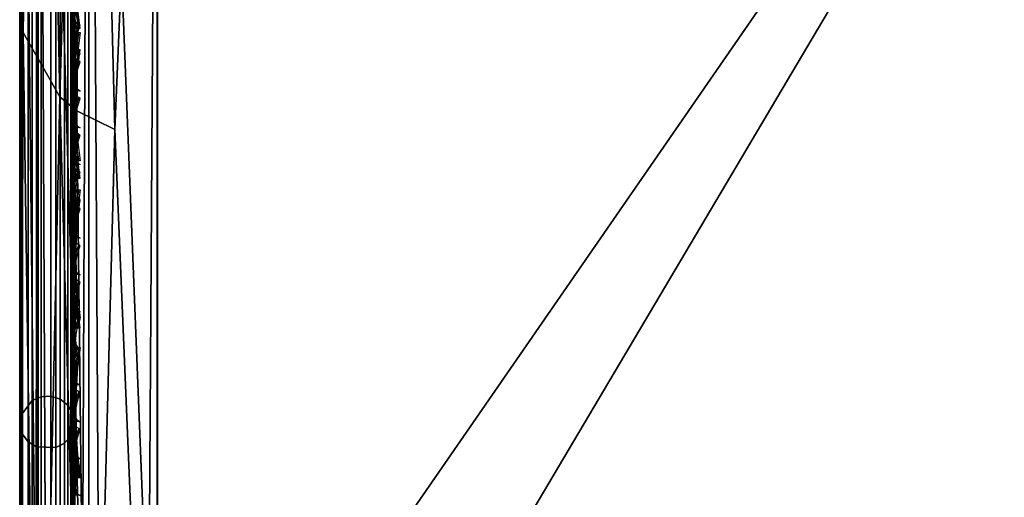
# Model space of a CAD drawing. Header units: inches. Extents: x 0 to 54.6, y -45.5 to 0.
# Tile 55 of 256: x 0 to 1.8, y -7.9 to -7. Entities that reach past the tile are written whole.
import ezdxf

# ---------------------------------------------------------------- set-up
doc = ezdxf.new("R2010")
doc.units = ezdxf.units.IN
doc.header["$LTSCALE"] = 0.03937
doc.header["$MEASUREMENT"] = 0
for name, color, linetype in [('A-FURN-3-ST', 151, 'Continuous'), ('A-FURN-3-ST-BK', 151, 'Continuous'), ('A-FURN-3-ST-SEAM', 250, 'Continuous'), ('A-FURN-3-STITCH', 15, 'Continuous')]:
    doc.layers.add(name, color=color, linetype=linetype)

msp = doc.modelspace()

# ---------------------------------------------------------------- meshes
at = {"layer": 'A-FURN-3-ST'}
mesh = msp.add_polyface(dxfattribs=at)
corners = [(4.5144, -5.6273, 18), (6.4482, -5.5259, 17.9625), (4.3861, -5.3319, 17.9625), (2.3838, -5.4994, 18), (2.3183, -5.2118, 17.9625), (0.2502, -5.236, 17.9789), (0.25, -5.4505, 18), (6.4842, -5.2127, 5), (3.5781, -27.6808, 5), (1.9161, -27.5518, 5), (4.4109, -5.0175, 5), (2.3319, -4.8968, 5), (0.25, -27.5009, 5), (0.25, -4.8505, 5), (0, -27.5009, 5.25), (0, -4.8505, 5.25), (0.0335, -27.5009, 5.125), (0.0335, -4.8505, 5.125), (0.125, -27.5009, 5.0335), (0.125, -4.8505, 5.0335), (0.0731, -27.1011, 17.9069), (0.125, -26.9009, 17.9665), (0.0335, -26.9009, 17.875), (0.0063, -27.0775, 17.7881), (0, -26.9009, 17.75), (0.25, -26.9009, 18), (0.125, -5.4505, 17.9665), (0.0335, -5.4505, 17.875), (0, -5.4505, 17.75), (0, -5.2847, 17.7337), (0.0063, -5.2739, 17.7881), (0.0733, -5.2502, 17.9071), (0.1041, -5.2451, 17.9327), (0.1734, -5.2383, 17.9671), (3.6351, -27.0835, 18), (6.6387, -5.8342, 18), (1.9447, -26.9524, 18), (0, -27.7509, 16.9), (0, -4.6005, 16.9), (0, -27.7509, 5.5), (0, -4.6005, 5.5), (0, -5.1253, 17.6852)]
mesh.append_faces([[corners[k] for k in face] for face in [(0, 1, 2), (0, 2, 3), (3, 2, 4), (3, 4, 5), (5, 6, 3), (7, 8, 9), (7, 9, 10), (10, 9, 11), (11, 9, 12), (11, 12, 13), (14, 15, 16), (16, 15, 17), (16, 17, 18), (18, 17, 19), (18, 19, 12), (12, 19, 13), (20, 21, 22), (23, 22, 24), (25, 6, 21), (21, 6, 26), (21, 26, 22), (22, 26, 27), (22, 27, 24), (24, 27, 28), (29, 28, 30), (30, 28, 27), (30, 27, 31), (31, 27, 26), (31, 26, 32), (32, 26, 33), (5, 33, 6), (6, 33, 26), (34, 35, 36), (36, 35, 0), (36, 0, 3), (6, 25, 3), (3, 25, 36), (37, 38, 39), (39, 38, 40), (39, 40, 14), (14, 40, 15), (38, 37, 24), (24, 28, 38), (41, 28, 29)]])
at = {"layer": 'A-FURN-3-ST-BK'}
mesh = msp.add_polyface(dxfattribs=at)
corners = [(0, -5.0732, 31.7421), (0, -5.1722, 31.4771), (0.0062, -5.1233, 31.7655), (0.0333, -5.2922, 31.511), (0.0729, -5.233, 31.8169), (0.1244, -5.3802, 31.536), (0.1035, -5.2567, 31.828), (0.1725, -5.2885, 31.8429), (0.1726, -5.1292, 32.1219), (0.1035, -5.1002, 32.1021), (0.1727, -4.927, 32.3717), (0.1036, -4.9016, 32.3474), (0.2491, -5.1394, 32.1289), (0.249, -5.2996, 31.8481), (0.249, -5.4127, 31.5452), (0.0062, -4.9787, 32.019), (0, -4.933, 31.9878), (0.0729, -5.0787, 32.0874), (0.1724, -7.2296, 25.0874), (0.0728, -7.1707, 25.0707), (0.0062, -7.0541, 25.0376), (0.1038, -5.0115, 17.9599), (0.173, -5.0249, 17.9275), (0.1731, -5.2336, 17.9908), (0.1039, -5.2267, 18.0251), (0.125, -5.4505, 18.0335), (0.25, -5.4505, 18), (0.2496, -5.0296, 17.9162), (0.0335, -5.4505, 18.125), (0.0731, -5.2216, 18.0508), (0.0731, -5.0015, 17.984), (0.0062, -5.198, 18.1697), (0, -5.4505, 18.25), (0, -5.1872, 18.2241), (0.0062, -4.9551, 18.096), (0, -4.9339, 18.1472)]
mesh.append_faces([[corners[k] for k in face] for face in [(0, 1, 2), (2, 1, 3), (2, 3, 4), (4, 3, 5), (4, 5, 6), (6, 5, 7), (6, 7, 8, 9), (9, 8, 10, 11), (12, 10, 8), (13, 8, 7), (14, 7, 5), (15, 16, 2), (2, 16, 0), (15, 2, 4, 17), (17, 4, 6, 9), (5, 18, 14), (19, 5, 3), (20, 3, 1), (21, 22, 23, 24), (24, 23, 25), (25, 23, 26), (27, 23, 22), (25, 28, 24), (24, 28, 29), (24, 29, 30, 21), (29, 28, 31), (31, 28, 32), (31, 32, 33), (31, 33, 34), (34, 33, 35), (34, 30, 29, 31), (1, 35, 33), (1, 33, 32), (0, 16, 1)]])
mesh = msp.add_polyface(dxfattribs=at)
corners = [(0, -5.1722, 31.4771), (0, -8.8298, 18.5682), (0.0062, -7.0541, 25.0376), (0.0333, -8.9497, 18.6021), (0.0728, -7.1707, 25.0707), (0.1244, -9.0377, 18.6271), (0.1033, -7.1957, 25.0778), (0.1724, -7.2296, 25.0874), (0.1244, -5.3802, 31.536), (0.2489, -9.0703, 18.6363), (0.0333, -5.2922, 31.511), (0, -8.7006, 18.2762), (0, -8.5892, 18.25), (0.0063, -8.6591, 18.2026), (0.0335, -8.5892, 18.125), (0.0731, -8.6868, 18.0847), (0.125, -8.5892, 18.0335), (0.1039, -8.6928, 18.0592), (0.1731, -8.7009, 18.0251), (0.1729, -8.8065, 18.0633), (0.1038, -8.7909, 18.0946), (0.2497, -8.7036, 18.0133), (0.25, -8.5892, 18), (0.0062, -8.7842, 18.265), (0, -8.7886, 18.3492), (0.0062, -8.7253, 18.2265), (0.073, -8.7793, 18.1181), (0, -5.4505, 18.25), (0.0335, -5.4505, 18.125), (0.125, -5.4505, 18.0335), (0.25, -5.4505, 18)]
mesh.append_faces([[corners[k] for k in face] for face in [(0, 1, 2), (2, 1, 3), (2, 3, 4), (4, 3, 5), (4, 5, 6), (6, 5, 7), (6, 7, 8), (9, 7, 5), (6, 8, 4), (4, 10, 2), (11, 12, 13), (13, 12, 14), (13, 14, 15), (15, 14, 16), (15, 16, 17), (17, 16, 18), (17, 18, 19, 20), (21, 19, 18), (22, 18, 16), (11, 23, 24), (11, 25, 23), (15, 17, 20, 26), (13, 15, 26, 25), (25, 11, 13), (12, 27, 14), (14, 27, 28), (14, 28, 16), (16, 28, 29), (16, 29, 22), (22, 29, 30), (27, 12, 0), (0, 12, 1), (1, 12, 11), (1, 11, 24)]])
mesh = msp.add_polyface(dxfattribs=at)
corners = [(4.5144, -5.6273, 18), (2.2665, -8.6359, 18), (2.3838, -5.4994, 18), (0.25, -8.5892, 18), (0.25, -5.4505, 18), (4.2656, -8.9372, 18.0337), (2.2589, -8.8162, 18.0337), (0.2497, -8.7036, 18.0133), (0.2495, -8.812, 18.0524), (2.2524, -8.9723, 18.1303), (0.2493, -8.9084, 18.1153), (2.2478, -9.0829, 18.2768), (0.2491, -8.9881, 18.1985), (0.2489, -9.0465, 18.2977), (2.2457, -9.1333, 18.4534), (0.2489, -9.0806, 18.4077), (0.2488, -9.0887, 18.5226), (0.2489, -9.0703, 18.6363), (2.3214, -9.1197, 18.6363), (4.2407, -9.2535, 18.4534), (4.2446, -9.2033, 18.2768), (4.2533, -9.0929, 18.1303), (4.5163, -5.5896, 31.5452), (2.3843, -5.4616, 31.5452), (0.249, -5.4127, 31.5452), (2.3095, -5.3253, 31.8898), (4.3735, -5.445, 31.8898), (0.1724, -7.2296, 25.0874), (0.1724, -9.0764, 18.5221), (0.1725, -9.0685, 18.41), (0.1725, -9.0352, 18.3027), (0.1726, -8.9783, 18.2059), (0.1728, -8.9006, 18.1247), (0.1729, -8.8065, 18.0633), (0.1731, -8.7009, 18.0251)]
mesh.append_faces([[corners[k] for k in face] for face in [(0, 1, 2), (2, 1, 3), (2, 3, 4), (1, 5, 6), (1, 6, 7), (7, 6, 8), (8, 6, 9), (8, 9, 10), (10, 9, 11), (10, 11, 12), (12, 11, 13), (13, 11, 14), (13, 14, 15), (15, 14, 16), (16, 14, 17), (17, 14, 18), (18, 14, 19), (7, 3, 1), (20, 19, 14, 11), (21, 20, 11, 9), (5, 21, 9, 6), (18, 22, 23), (18, 23, 17), (17, 23, 24), (25, 24, 23), (25, 23, 26), (24, 27, 17), (17, 28, 16), (15, 29, 13), (13, 30, 12), (12, 31, 10), (10, 32, 8), (8, 33, 7), (7, 34, 3)]])
at = {"layer": 'A-FURN-3-ST-SEAM'}
mesh = msp.add_polyface(dxfattribs=at)
corners = [(0.0567, -5.4592, 17.8505), (0.039, -5.4592, 17.8515), (0.039, -5.2858, 17.8354), (0.0567, -5.2859, 17.8344), (0.039, -5.109, 17.7847), (0.0567, -5.1094, 17.7838), (0.039, -4.9388, 17.6962), (0.0567, -4.9393, 17.6954), (0.0003, -4.9098, 17.7406), (0.0019, -4.9195, 17.7258), (0.0019, -5.096, 17.8176), (0.0003, -5.0895, 17.834), (0.0019, -5.2793, 17.8701), (0.0003, -5.2761, 17.8875), (0.0019, -5.4592, 17.8868), (0.0003, -5.4592, 17.9045), (0.0228, -5.4592, 17.8588), (0.0228, -5.2844, 17.8426), (0.0228, -5.1063, 17.7915), (0.0228, -4.9348, 17.7024), (0.0929, -5.4592, 17.9255), (0.1, -12.6094, 17.9), (0.1, -5.4592, 17.9), (0.0929, -5.2723, 17.9082), (0.1, -5.2771, 17.8831), (0.0929, -5.0818, 17.8536), (0.1, -5.0912, 17.8298), (0.0929, -4.8983, 17.7582), (0.0812, -4.8909, 17.7695), (0.0812, -5.0768, 17.8661), (0.0812, -5.2698, 17.9214), (0.0812, -5.4592, 17.939), (0.0812, -12.6094, 17.939), (0.0929, -12.6094, 17.9255), (0.0655, -4.8865, 17.7763), (0.0655, -5.0738, 17.8737), (0.0655, -5.2683, 17.9294), (0.0655, -5.4592, 17.9472), (0.0655, -12.6094, 17.9472), (0.0051, -4.9004, 17.755), (0.0051, -5.0832, 17.85), (0.0051, -5.273, 17.9044), (0.0051, -5.4592, 17.9217), (0.0003, -12.6094, 17.9045), (0.0051, -12.6094, 17.9217), (0.0872, -4.93, 17.7097), (0.0965, -4.9217, 17.7223), (0.0965, -5.0976, 17.8137), (0.0872, -5.1031, 17.7996), (0.0965, -5.2801, 17.866), (0.0872, -5.2828, 17.8512), (0.0965, -5.4592, 17.8826), (0.0872, -5.4592, 17.8675), (0.0965, -12.6094, 17.8826), (0.0872, -12.6094, 17.8675), (0.1, -4.9123, 17.7369), (0.0304, -12.6094, 17.9459), (0.0304, -5.4592, 17.9459), (0.0304, -5.2686, 17.9282), (0.0304, -5.0743, 17.8725), (0.0155, -12.6094, 17.9362), (0.0155, -5.4592, 17.9362), (0.0155, -5.2703, 17.9187), (0.0155, -5.0779, 17.8635), (0.0304, -4.8872, 17.7752), (0.0155, -4.8925, 17.7671), (0.0228, -12.6094, 17.8588), (0.0019, -12.6094, 17.8868), (0.0734, -12.6094, 17.8563), (0.0567, -12.6094, 17.8505), (0.0734, -5.4592, 17.8563), (0.0734, -5.2849, 17.8401), (0.0734, -5.1073, 17.7891), (0.0734, -4.9362, 17.7002)]
mesh.append_faces([[corners[k] for k in face] for face in [(0, 1, 2, 3), (3, 2, 4, 5), (5, 4, 6, 7), (8, 9, 10, 11), (11, 10, 12, 13), (13, 12, 14, 15), (1, 16, 17, 2), (2, 17, 18, 4), (4, 18, 19, 6), (20, 21, 22), (20, 22, 23), (23, 22, 24), (23, 24, 25), (25, 24, 26), (25, 26, 27), (27, 28, 29, 25), (25, 29, 30, 23), (23, 30, 31, 20), (20, 31, 32, 33), (28, 34, 35, 29), (29, 35, 36, 30), (30, 36, 37, 31), (31, 37, 38, 32), (39, 8, 11, 40), (40, 11, 13, 41), (41, 13, 15, 42), (42, 15, 43, 44), (45, 46, 47, 48), (48, 47, 49, 50), (50, 49, 51, 52), (52, 51, 53, 54), (47, 55, 26), (47, 26, 49), (49, 26, 24), (49, 24, 51), (51, 24, 22), (51, 22, 53), (56, 38, 37, 57), (57, 37, 36, 58), (58, 36, 35, 59), (60, 56, 57, 61), (61, 57, 58, 62), (62, 58, 59, 63), (63, 59, 64, 65), (44, 60, 61, 42), (42, 61, 62, 41), (41, 62, 63, 40), (40, 63, 65, 39), (66, 67, 14, 16), (16, 14, 12, 17), (17, 12, 10, 18), (18, 10, 9, 19), (68, 69, 0, 70), (70, 0, 3, 71), (71, 3, 5, 72), (72, 5, 7, 73), (54, 68, 70, 52), (52, 70, 71, 50), (50, 71, 72, 48), (48, 72, 73, 45)]])
mesh = msp.add_polyface(dxfattribs=at)
corners = [(0.0655, -5.362, 31.532), (0.0304, -5.3607, 31.5316), (0.0304, -7.805, 22.9251), (0.0655, -7.8062, 22.9254), (0.0655, -6.5055, 18.0528), (0.0304, -6.5055, 18.0541), (0.0304, -5.4592, 18.0541), (0.0655, -5.4592, 18.0528), (0.0304, -5.3167, 18.0452), (0.0655, -5.3169, 18.0439), (0.0003, -5.4592, 18.0955), (0.0051, -5.4592, 18.0783), (0.0051, -6.5055, 18.0783), (0.0003, -6.5055, 18.0955), (0.0003, -7.7652, 22.9138), (0.0051, -7.7818, 22.9185), (0.0051, -5.3375, 31.525), (0.0003, -5.321, 31.5203), (0.0019, -5.3039, 31.5155), (0.0019, -7.7482, 22.9089), (0.0019, -6.5055, 18.1132), (0.0019, -5.4592, 18.1132), (0.0734, -5.4592, 18.1437), (0.0567, -5.4592, 18.1495), (0.0567, -6.5055, 18.1495), (0.0734, -6.5055, 18.1437), (0.0567, -8.5982, 18.1495), (0.0734, -8.5982, 18.1437), (0.0734, -7.7188, 22.9006), (0.0567, -7.7132, 22.899), (0.0567, -5.269, 31.5055), (0.0734, -5.2746, 31.5071), (0.0872, -5.2854, 31.5102), (0.0872, -7.7296, 22.9037), (0.0872, -6.5055, 18.1325), (0.0872, -5.4592, 18.1325), (0.1, -5.4592, 18.1), (0.0965, -5.3089, 18.1079), (0.0965, -5.4592, 18.1174), (0.1, -6.5055, 18.1), (0.0965, -6.5055, 18.1174), (0.1, -8.5982, 18.1), (0.1, -7.7609, 22.9125), (0.0965, -7.7442, 22.9078), (0.1, -5.3166, 31.5191), (0.0965, -5.2999, 31.5143), (0.0929, -5.4592, 18.0745), (0.1, -5.311, 18.0907), (0.0929, -6.5055, 18.0745), (0.0929, -8.5982, 18.0745), (0.0929, -7.7855, 22.9195), (0.0929, -5.3412, 31.526), (0.039, -5.27, 31.5058), (0.039, -7.7142, 22.8993), (0.039, -6.5055, 18.1485), (0.039, -5.4592, 18.1485), (0.0228, -5.277, 31.5078), (0.0228, -7.7213, 22.9013), (0.0228, -6.5055, 18.1412), (0.0228, -5.4592, 18.1412), (0.0155, -5.3514, 31.529), (0.0155, -7.7957, 22.9224), (0.0155, -6.5055, 18.0638), (0.0155, -5.4592, 18.0638), (0.0155, -5.3155, 18.0548), (0.0812, -5.3541, 31.5297), (0.0812, -7.7984, 22.9232), (0.0812, -6.5055, 18.061), (0.0812, -5.4592, 18.061), (0.0812, -5.3159, 18.052)]
mesh.append_faces([[corners[k] for k in face] for face in [(0, 1, 2, 3), (4, 5, 6, 7), (7, 6, 8, 9), (10, 11, 12, 13), (14, 15, 16, 17), (17, 18, 19, 14), (13, 20, 21, 10), (22, 23, 24, 25), (25, 24, 26, 27), (28, 29, 30, 31), (31, 32, 33, 28), (25, 34, 35, 22), (36, 37, 38), (36, 38, 39), (39, 38, 40), (39, 40, 41), (42, 43, 44), (44, 43, 45), (46, 47, 36), (46, 36, 48), (48, 36, 39), (48, 39, 49), (50, 42, 51), (51, 42, 44), (52, 30, 29, 53), (54, 24, 23, 55), (32, 45, 43, 33), (34, 40, 38, 35), (56, 52, 53, 57), (58, 54, 55, 59), (18, 56, 57, 19), (20, 58, 59, 21), (60, 16, 15, 61), (62, 12, 11, 63), (1, 60, 61, 2), (5, 62, 63, 6), (6, 63, 64, 8), (65, 0, 3, 66), (67, 4, 7, 68), (68, 7, 9, 69), (51, 65, 66, 50), (48, 67, 68, 46)]])
mesh = msp.add_polyface(dxfattribs=at)
corners = [(0.0567, -27.0937, 17.8324), (0.039, -27.0939, 17.8334), (0.039, -26.91, 17.8515), (0.0567, -26.91, 17.8505), (0.039, -19.7597, 17.8515), (0.0567, -19.7597, 17.8505), (0.039, -12.6094, 17.8515), (0.0567, -12.6094, 17.8505), (0.039, -5.4592, 17.8515), (0.0567, -5.4592, 17.8505), (0.0003, -5.4592, 17.9045), (0.0019, -5.4592, 17.8868), (0.0019, -12.6094, 17.8868), (0.0003, -12.6094, 17.9045), (0.0019, -19.7597, 17.8868), (0.0003, -19.7597, 17.9045), (0.0019, -26.91, 17.8868), (0.0003, -26.91, 17.9045), (0.0019, -27.1007, 17.868), (0.0003, -27.1041, 17.8854), (0.0228, -27.0953, 17.8406), (0.0228, -26.91, 17.8588), (0.0228, -19.7597, 17.8588), (0.0228, -12.6094, 17.8588), (0.0228, -5.4592, 17.8588), (0.1, -26.91, 17.9), (0.0929, -26.91, 17.9255), (0.1, -27.0951, 17.8825), (0.0929, -27.1082, 17.906), (0.1, -27.1032, 17.881), (0.0929, -19.7597, 17.9255), (0.1, -19.7597, 17.9), (0.0929, -12.6094, 17.9255), (0.1, -12.6094, 17.9), (0.0929, -5.4592, 17.9255), (0.0812, -12.6094, 17.939), (0.0812, -19.7597, 17.939), (0.0812, -26.91, 17.939), (0.0812, -27.1108, 17.9192), (0.0655, -12.6094, 17.9472), (0.0655, -19.7597, 17.9472), (0.0655, -26.91, 17.9472), (0.0655, -27.1123, 17.9272), (0.0051, -12.6094, 17.9217), (0.0051, -19.7597, 17.9217), (0.0051, -26.91, 17.9217), (0.0051, -27.1074, 17.9022), (0.0872, -12.6094, 17.8675), (0.0965, -12.6094, 17.8826), (0.0965, -19.7597, 17.8826), (0.0872, -19.7597, 17.8675), (0.0965, -26.91, 17.8826), (0.0872, -26.91, 17.8675), (0.0965, -27.0999, 17.8639), (0.0872, -27.097, 17.8491), (0.1, -5.4592, 17.9), (0.1, -27.2772, 17.8301), (0.0304, -27.1121, 17.9259), (0.0304, -26.91, 17.9459), (0.0304, -19.7597, 17.9459), (0.0304, -12.6094, 17.9459), (0.0155, -27.1102, 17.9164), (0.0155, -26.91, 17.9362), (0.0155, -19.7597, 17.9362), (0.0155, -12.6094, 17.9362), (0.0734, -27.0948, 17.8381), (0.0734, -26.91, 17.8563), (0.0734, -19.7597, 17.8563), (0.0734, -12.6094, 17.8563)]
mesh.append_faces([[corners[k] for k in face] for face in [(0, 1, 2, 3), (3, 2, 4, 5), (5, 4, 6, 7), (7, 6, 8, 9), (10, 11, 12, 13), (13, 12, 14, 15), (15, 14, 16, 17), (17, 16, 18, 19), (1, 20, 21, 2), (2, 21, 22, 4), (4, 22, 23, 6), (6, 23, 24, 8), (25, 26, 27), (27, 26, 28), (27, 28, 29), (26, 25, 30), (30, 25, 31), (30, 31, 32), (32, 31, 33), (32, 33, 34), (32, 35, 36, 30), (30, 36, 37, 26), (26, 37, 38, 28), (35, 39, 40, 36), (36, 40, 41, 37), (37, 41, 42, 38), (43, 13, 15, 44), (44, 15, 17, 45), (45, 17, 19, 46), (47, 48, 49, 50), (50, 49, 51, 52), (52, 51, 53, 54), (48, 55, 33), (48, 33, 49), (49, 33, 31), (49, 31, 51), (51, 31, 25), (51, 25, 27), (51, 27, 53), (53, 27, 29), (53, 29, 56), (57, 42, 41, 58), (58, 41, 40, 59), (59, 40, 39, 60), (61, 57, 58, 62), (62, 58, 59, 63), (63, 59, 60, 64), (46, 61, 62, 45), (45, 62, 63, 44), (44, 63, 64, 43), (20, 18, 16, 21), (21, 16, 14, 22), (22, 14, 12, 23), (65, 0, 3, 66), (66, 3, 5, 67), (67, 5, 7, 68), (54, 65, 66, 52), (52, 66, 67, 50), (50, 67, 68, 47)]])
mesh = msp.add_polyface(dxfattribs=at)
corners = [(0.0655, -7.8062, 22.9254), (0.0304, -7.805, 22.9251), (0.0304, -9.0271, 18.6218), (0.0655, -9.0284, 18.6222), (0.0655, -8.5982, 18.0528), (0.0304, -8.5982, 18.0541), (0.0304, -6.5055, 18.0541), (0.0655, -6.5055, 18.0528), (0.0003, -6.5055, 18.0955), (0.0051, -6.5055, 18.0783), (0.0051, -8.5982, 18.0783), (0.0003, -8.5982, 18.0955), (0.0051, -8.6935, 18.0892), (0.0003, -8.6896, 18.106), (0.0003, -8.9874, 18.6105), (0.0051, -9.0039, 18.6152), (0.0051, -7.7818, 22.9185), (0.0003, -7.7652, 22.9138), (0.0019, -7.7482, 22.9089), (0.0019, -8.9703, 18.6057), (0.0019, -8.6856, 18.1232), (0.0019, -8.5982, 18.1132), (0.0019, -6.5055, 18.1132), (0.0734, -8.5982, 18.1437), (0.0567, -8.5982, 18.1495), (0.0567, -8.6774, 18.1586), (0.0734, -8.6787, 18.153), (0.0734, -8.9409, 18.5973), (0.0567, -8.9354, 18.5957), (0.0567, -7.7132, 22.899), (0.0734, -7.7188, 22.9006), (0.0872, -7.7296, 22.9037), (0.0872, -8.9518, 18.6004), (0.0872, -8.6813, 18.142), (0.0872, -8.5982, 18.1325), (0.0872, -6.5055, 18.1325), (0.0734, -6.5055, 18.1437), (0.1, -8.5982, 18.1), (0.0965, -6.5055, 18.1174), (0.0965, -8.5982, 18.1174), (0.1, -8.6886, 18.1104), (0.1, -8.983, 18.6093), (0.0965, -8.9663, 18.6045), (0.1, -7.7609, 22.9125), (0.0965, -7.7442, 22.9078), (0.0929, -8.5982, 18.0745), (0.1, -6.5055, 18.1), (0.0929, -8.6944, 18.0855), (0.0929, -9.0076, 18.6163), (0.0929, -7.7855, 22.9195), (0.039, -7.7142, 22.8993), (0.039, -8.9363, 18.596), (0.039, -8.6776, 18.1576), (0.039, -8.5982, 18.1485), (0.0567, -6.5055, 18.1495), (0.039, -6.5055, 18.1485), (0.0965, -8.6847, 18.1273), (0.0228, -7.7213, 22.9013), (0.0228, -8.9434, 18.598), (0.0228, -8.6793, 18.1505), (0.0228, -8.5982, 18.1412), (0.0228, -6.5055, 18.1412), (0.0155, -7.7957, 22.9224), (0.0155, -9.0178, 18.6192), (0.0155, -8.6968, 18.0751), (0.0155, -8.5982, 18.0638), (0.0155, -6.5055, 18.0638), (0.0812, -7.7984, 22.9232), (0.0812, -9.0205, 18.6199), (0.0812, -8.5982, 18.061), (0.0812, -6.5055, 18.061), (0.0929, -6.5055, 18.0745)]
mesh.append_faces([[corners[k] for k in face] for face in [(0, 1, 2, 3), (4, 5, 6, 7), (8, 9, 10, 11), (11, 10, 12, 13), (14, 15, 16, 17), (17, 18, 19, 14), (13, 20, 21, 11), (11, 21, 22, 8), (23, 24, 25, 26), (27, 28, 29, 30), (30, 31, 32, 27), (26, 33, 34, 23), (23, 34, 35, 36), (37, 38, 39), (37, 39, 40), (41, 42, 43), (43, 42, 44), (45, 46, 37), (45, 37, 47), (48, 41, 49), (49, 41, 43), (50, 29, 28, 51), (52, 25, 24, 53), (53, 24, 54, 55), (31, 44, 42, 32), (33, 56, 39, 34), (34, 39, 38, 35), (57, 50, 51, 58), (59, 52, 53, 60), (60, 53, 55, 61), (18, 57, 58, 19), (20, 59, 60, 21), (21, 60, 61, 22), (62, 16, 15, 63), (64, 12, 10, 65), (65, 10, 9, 66), (1, 62, 63, 2), (5, 65, 66, 6), (67, 0, 3, 68), (69, 4, 7, 70), (49, 67, 68, 48), (45, 69, 70, 71)]])
at = {"layer": 'A-FURN-3-STITCH'}
mesh = msp.add_polymesh((7, 4), dxfattribs=at)
for k, corner in enumerate([(0.1007, -7.0463, 17.9499), (0.1028, -7.0462, 17.9514), (0.1071, -7.0462, 17.9543), (0.1093, -7.0462, 17.9558), (0.0964, -7.0078, 17.9556), (0.096, -7.0077, 17.9608), (0.1003, -7.0077, 17.9637), (0.105, -7.0077, 17.9615), (0.0938, -6.9689, 17.9588), (0.0934, -6.9688, 17.964), (0.0977, -6.9688, 17.9669), (0.1024, -6.9688, 17.9646), (0.0929, -6.9298, 17.9594), (0.0926, -6.9297, 17.9646), (0.0969, -6.9297, 17.9675), (0.1016, -6.9297, 17.9652), (0.0938, -6.8908, 17.9575), (0.0934, -6.8907, 17.9627), (0.0977, -6.8906, 17.9656), (0.1024, -6.8907, 17.9633), (0.0964, -6.852, 17.953), (0.096, -6.8519, 17.9582), (0.1003, -6.8519, 17.9611), (0.105, -6.8519, 17.9589), (0.1007, -6.8138, 17.9461), (0.1028, -6.8138, 17.9476), (0.1071, -6.8137, 17.9505), (0.1093, -6.8137, 17.9519)]):
    mesh.set_mesh_vertex(divmod(k, 4), corner)
mesh = msp.add_polymesh((7, 4), dxfattribs=at)
for k, corner in enumerate([(0.1007, -7.0878, 25.4226), (0.1028, -7.0892, 25.4229), (0.1071, -7.092, 25.4236), (0.1093, -7.0935, 25.4239), (0.0964, -7.0851, 25.4613), (0.096, -7.0901, 25.4625), (0.1003, -7.093, 25.4632), (0.105, -7.0908, 25.4627), (0.0938, -7.0799, 25.5), (0.0934, -7.0849, 25.5012), (0.0977, -7.0878, 25.5019), (0.1024, -7.0856, 25.5013), (0.0929, -7.0721, 25.5383), (0.0926, -7.0772, 25.5395), (0.0969, -7.08, 25.5402), (0.1016, -7.0778, 25.5397), (0.0938, -7.0619, 25.576), (0.0934, -7.067, 25.5772), (0.0977, -7.0698, 25.5779), (0.1024, -7.0676, 25.5774), (0.0964, -7.0493, 25.613), (0.096, -7.0543, 25.6142), (0.1003, -7.0572, 25.6148), (0.105, -7.055, 25.6143), (0.1007, -7.0343, 25.6488), (0.1028, -7.0358, 25.6492), (0.1071, -7.0386, 25.6498), (0.1093, -7.04, 25.6502)]):
    mesh.set_mesh_vertex(divmod(k, 4), corner)
mesh = msp.add_polymesh((7, 4), dxfattribs=at)
for k, corner in enumerate([(0.1093, -7.2865, 18.0468), (0.1071, -7.2865, 18.0483), (0.1028, -7.2865, 18.0512), (0.1007, -7.2865, 18.0526), (0.105, -7.2481, 18.0404), (0.1003, -7.2481, 18.0382), (0.096, -7.2481, 18.0411), (0.0964, -7.2481, 18.0463), (0.1024, -7.2093, 18.0366), (0.0977, -7.2093, 18.0343), (0.0934, -7.2093, 18.0372), (0.0938, -7.2093, 18.0424), (0.1016, -7.1702, 18.0353), (0.0969, -7.1702, 18.033), (0.0926, -7.1702, 18.0359), (0.0929, -7.1702, 18.0411), (0.1024, -7.1312, 18.0365), (0.0977, -7.1312, 18.0343), (0.0934, -7.1312, 18.0372), (0.0938, -7.1312, 18.0424), (0.105, -7.0923, 18.0403), (0.1003, -7.0923, 18.038), (0.096, -7.0923, 18.0409), (0.0964, -7.0923, 18.0461), (0.1093, -7.054, 18.0466), (0.1071, -7.054, 18.048), (0.1028, -7.054, 18.0509), (0.1007, -7.054, 18.0524)]):
    mesh.set_mesh_vertex(divmod(k, 4), corner)
mesh = msp.add_polymesh((7, 4), dxfattribs=at)
for k, corner in enumerate([(0.1007, -7.3178, 17.9499), (0.1028, -7.3178, 17.9514), (0.1071, -7.3177, 17.9543), (0.1093, -7.3177, 17.9558), (0.0964, -7.2793, 17.9556), (0.096, -7.2792, 17.9608), (0.1003, -7.2792, 17.9637), (0.105, -7.2792, 17.9615), (0.0938, -7.2404, 17.9588), (0.0934, -7.2404, 17.964), (0.0977, -7.2403, 17.9669), (0.1024, -7.2403, 17.9646), (0.0929, -7.2014, 17.9594), (0.0926, -7.2013, 17.9646), (0.0969, -7.2012, 17.9675), (0.1016, -7.2013, 17.9652), (0.0938, -7.1623, 17.9575), (0.0934, -7.1622, 17.9627), (0.0977, -7.1622, 17.9656), (0.1024, -7.1622, 17.9633), (0.0964, -7.1235, 17.953), (0.096, -7.1235, 17.9582), (0.1003, -7.1234, 17.9611), (0.105, -7.1235, 17.9589), (0.1007, -7.0853, 17.9461), (0.1028, -7.0853, 17.9476), (0.1071, -7.0852, 17.9505), (0.1093, -7.0852, 17.9519)]):
    mesh.set_mesh_vertex(divmod(k, 4), corner)
mesh = msp.add_polymesh((7, 4), dxfattribs=at)
for k, corner in enumerate([(0.1007, -7.1544, 25.1878), (0.1028, -7.1558, 25.1882), (0.1071, -7.1587, 25.1888), (0.1093, -7.1601, 25.1892), (0.0964, -7.1518, 25.2266), (0.096, -7.1568, 25.2278), (0.1003, -7.1597, 25.2285), (0.105, -7.1574, 25.2279), (0.0938, -7.1465, 25.2653), (0.0934, -7.1516, 25.2665), (0.0977, -7.1544, 25.2671), (0.1024, -7.1522, 25.2666), (0.0929, -7.1388, 25.3036), (0.0926, -7.1438, 25.3048), (0.0969, -7.1467, 25.3054), (0.1016, -7.1445, 25.3049), (0.0938, -7.1286, 25.3413), (0.0934, -7.1336, 25.3425), (0.0977, -7.1365, 25.3432), (0.1024, -7.1343, 25.3427), (0.0964, -7.1159, 25.3782), (0.096, -7.121, 25.3794), (0.1003, -7.1238, 25.3801), (0.105, -7.1216, 25.3796), (0.1007, -7.101, 25.4141), (0.1028, -7.1024, 25.4145), (0.1071, -7.1053, 25.4151), (0.1093, -7.1067, 25.4155)]):
    mesh.set_mesh_vertex(divmod(k, 4), corner)
mesh = msp.add_polymesh((7, 4), dxfattribs=at)
for k, corner in enumerate([(0.1007, -7.2211, 24.9531), (0.1028, -7.2225, 24.9534), (0.1071, -7.2253, 24.9541), (0.1093, -7.2268, 24.9544), (0.0964, -7.2184, 24.9919), (0.096, -7.2235, 24.9931), (0.1003, -7.2263, 24.9937), (0.105, -7.2241, 24.9932), (0.0938, -7.2132, 25.0305), (0.0934, -7.2182, 25.0317), (0.0977, -7.2211, 25.0324), (0.1024, -7.2189, 25.0319), (0.0929, -7.2054, 25.0689), (0.0926, -7.2105, 25.0701), (0.0969, -7.2133, 25.0707), (0.1016, -7.2111, 25.0702), (0.0938, -7.1952, 25.1066), (0.0934, -7.2003, 25.1078), (0.0977, -7.2031, 25.1085), (0.1024, -7.2009, 25.1079), (0.0964, -7.1826, 25.1435), (0.096, -7.1877, 25.1447), (0.1003, -7.1905, 25.1454), (0.105, -7.1883, 25.1449), (0.1007, -7.1676, 25.1794), (0.1028, -7.1691, 25.1797), (0.1071, -7.1719, 25.1804), (0.1093, -7.1733, 25.1807)]):
    mesh.set_mesh_vertex(divmod(k, 4), corner)
mesh = msp.add_polymesh((7, 4), dxfattribs=at)
for k, corner in enumerate([(0.1007, -7.2878, 24.7184), (0.1028, -7.2892, 24.7187), (0.1071, -7.292, 24.7194), (0.1093, -7.2934, 24.7197), (0.0964, -7.2851, 24.7572), (0.096, -7.2901, 24.7583), (0.1003, -7.293, 24.759), (0.105, -7.2908, 24.7585), (0.0938, -7.2799, 24.7958), (0.0934, -7.2849, 24.797), (0.0977, -7.2878, 24.7977), (0.1024, -7.2855, 24.7972), (0.0929, -7.2721, 24.8341), (0.0926, -7.2772, 24.8353), (0.0969, -7.28, 24.836), (0.1016, -7.2778, 24.8355), (0.0938, -7.2619, 24.8719), (0.0934, -7.2669, 24.8731), (0.0977, -7.2698, 24.8737), (0.1024, -7.2676, 24.8732), (0.0964, -7.2493, 24.9088), (0.096, -7.2543, 24.91), (0.1003, -7.2572, 24.9107), (0.105, -7.2549, 24.9101), (0.1007, -7.2343, 24.9447), (0.1028, -7.2358, 24.945), (0.1071, -7.2386, 24.9457), (0.1093, -7.24, 24.946)]):
    mesh.set_mesh_vertex(divmod(k, 4), corner)
mesh = msp.add_polymesh((7, 4), dxfattribs=at)
for k, corner in enumerate([(0.1007, -7.3544, 24.4837), (0.1028, -7.3558, 24.484), (0.1071, -7.3587, 24.4847), (0.1093, -7.3601, 24.485), (0.0964, -7.3517, 24.5224), (0.096, -7.3568, 24.5236), (0.1003, -7.3596, 24.5243), (0.105, -7.3574, 24.5238), (0.0938, -7.3465, 24.5611), (0.0934, -7.3516, 24.5623), (0.0977, -7.3544, 24.563), (0.1024, -7.3522, 24.5624), (0.0929, -7.3388, 24.5994), (0.0926, -7.3438, 24.6006), (0.0969, -7.3467, 24.6013), (0.1016, -7.3445, 24.6008), (0.0938, -7.3286, 24.6371), (0.0934, -7.3336, 24.6383), (0.0977, -7.3365, 24.639), (0.1024, -7.3342, 24.6385), (0.0964, -7.3159, 24.6741), (0.096, -7.321, 24.6753), (0.1003, -7.3238, 24.6759), (0.105, -7.3216, 24.6754), (0.1007, -7.301, 24.7099), (0.1028, -7.3024, 24.7103), (0.1071, -7.3053, 24.711), (0.1093, -7.3067, 24.7113)]):
    mesh.set_mesh_vertex(divmod(k, 4), corner)
mesh = msp.add_polymesh((7, 4), dxfattribs=at)
for k, corner in enumerate([(0.1093, -7.5719, 18.0468), (0.1071, -7.5719, 18.0483), (0.1028, -7.5719, 18.0512), (0.1007, -7.5719, 18.0526), (0.105, -7.5335, 18.0404), (0.1003, -7.5335, 18.0382), (0.096, -7.5335, 18.0411), (0.0964, -7.5335, 18.0463), (0.1024, -7.4947, 18.0366), (0.0977, -7.4947, 18.0343), (0.0934, -7.4947, 18.0372), (0.0938, -7.4947, 18.0424), (0.1016, -7.4556, 18.0353), (0.0969, -7.4556, 18.033), (0.0926, -7.4556, 18.0359), (0.0929, -7.4556, 18.0411), (0.1024, -7.4165, 18.0365), (0.0977, -7.4165, 18.0343), (0.0934, -7.4165, 18.0372), (0.0938, -7.4165, 18.0424), (0.105, -7.3777, 18.0403), (0.1003, -7.3777, 18.038), (0.096, -7.3777, 18.0409), (0.0964, -7.3777, 18.0461), (0.1093, -7.3393, 18.0466), (0.1071, -7.3393, 18.048), (0.1028, -7.3393, 18.0509), (0.1007, -7.3393, 18.0524)]):
    mesh.set_mesh_vertex(divmod(k, 4), corner)
mesh = msp.add_polymesh((7, 4), dxfattribs=at)
for k, corner in enumerate([(0.1007, -7.5893, 17.9499), (0.1028, -7.5893, 17.9514), (0.1071, -7.5892, 17.9543), (0.1093, -7.5892, 17.9558), (0.0964, -7.5509, 17.9556), (0.096, -7.5508, 17.9608), (0.1003, -7.5507, 17.9637), (0.105, -7.5508, 17.9615), (0.0938, -7.512, 17.9588), (0.0934, -7.5119, 17.964), (0.0977, -7.5118, 17.9669), (0.1024, -7.5119, 17.9646), (0.0929, -7.4729, 17.9594), (0.0926, -7.4728, 17.9646), (0.0969, -7.4728, 17.9675), (0.1016, -7.4728, 17.9652), (0.0938, -7.4338, 17.9575), (0.0934, -7.4338, 17.9627), (0.0977, -7.4337, 17.9656), (0.1024, -7.4337, 17.9633), (0.0964, -7.3951, 17.953), (0.096, -7.395, 17.9582), (0.1003, -7.3949, 17.9611), (0.105, -7.395, 17.9589), (0.1007, -7.3568, 17.9461), (0.1028, -7.3568, 17.9476), (0.1071, -7.3568, 17.9505), (0.1093, -7.3567, 17.9519)]):
    mesh.set_mesh_vertex(divmod(k, 4), corner)
mesh = msp.add_polymesh((7, 4), dxfattribs=at)
for k, corner in enumerate([(0.1007, -7.4211, 24.2489), (0.1028, -7.4225, 24.2493), (0.1071, -7.4253, 24.2499), (0.1093, -7.4268, 24.2503), (0.0964, -7.4184, 24.2877), (0.096, -7.4235, 24.2889), (0.1003, -7.4263, 24.2896), (0.105, -7.4241, 24.2891), (0.0938, -7.4132, 24.3264), (0.0934, -7.4182, 24.3276), (0.0977, -7.4211, 24.3282), (0.1024, -7.4189, 24.3277), (0.0929, -7.4054, 24.3647), (0.0926, -7.4105, 24.3659), (0.0969, -7.4133, 24.3666), (0.1016, -7.4111, 24.366), (0.0938, -7.3952, 24.4024), (0.0934, -7.4003, 24.4036), (0.0977, -7.4031, 24.4043), (0.1024, -7.4009, 24.4038), (0.0964, -7.3826, 24.4393), (0.096, -7.3876, 24.4405), (0.1003, -7.3905, 24.4412), (0.105, -7.3883, 24.4407), (0.1007, -7.3676, 24.4752), (0.1028, -7.3691, 24.4756), (0.1071, -7.3719, 24.4762), (0.1093, -7.3733, 24.4766)]):
    mesh.set_mesh_vertex(divmod(k, 4), corner)
mesh = msp.add_polymesh((7, 4), dxfattribs=at)
for k, corner in enumerate([(0.1007, -7.4877, 24.0142), (0.1028, -7.4891, 24.0145), (0.1071, -7.492, 24.0152), (0.1093, -7.4934, 24.0156), (0.0964, -7.4851, 24.053), (0.096, -7.4901, 24.0542), (0.1003, -7.493, 24.0549), (0.105, -7.4907, 24.0543), (0.0938, -7.4798, 24.0916), (0.0934, -7.4849, 24.0928), (0.0977, -7.4877, 24.0935), (0.1024, -7.4855, 24.093), (0.0929, -7.4721, 24.13), (0.0926, -7.4771, 24.1312), (0.0969, -7.48, 24.1318), (0.1016, -7.4778, 24.1313), (0.0938, -7.4619, 24.1677), (0.0934, -7.4669, 24.1689), (0.0977, -7.4698, 24.1696), (0.1024, -7.4676, 24.169), (0.0964, -7.4492, 24.2046), (0.096, -7.4543, 24.2058), (0.1003, -7.4571, 24.2065), (0.105, -7.4549, 24.206), (0.1007, -7.4343, 24.2405), (0.1028, -7.4358, 24.2408), (0.1071, -7.4386, 24.2415), (0.1093, -7.44, 24.2418)]):
    mesh.set_mesh_vertex(divmod(k, 4), corner)
mesh = msp.add_polymesh((7, 4), dxfattribs=at)
for k, corner in enumerate([(0.1007, -7.5544, 23.7795), (0.1028, -7.5558, 23.7798), (0.1071, -7.5586, 23.7805), (0.1093, -7.5601, 23.7808), (0.0964, -7.5517, 23.8183), (0.096, -7.5568, 23.8195), (0.1003, -7.5596, 23.8201), (0.105, -7.5574, 23.8196), (0.0938, -7.5465, 23.8569), (0.0934, -7.5516, 23.8581), (0.0977, -7.5544, 23.8588), (0.1024, -7.5522, 23.8583), (0.0929, -7.5388, 23.8952), (0.0926, -7.5438, 23.8964), (0.0969, -7.5467, 23.8971), (0.1016, -7.5444, 23.8966), (0.0938, -7.5285, 23.933), (0.0934, -7.5336, 23.9342), (0.0977, -7.5364, 23.9348), (0.1024, -7.5342, 23.9343), (0.0964, -7.5159, 23.9699), (0.096, -7.521, 23.9711), (0.1003, -7.5238, 23.9718), (0.105, -7.5216, 23.9712), (0.1007, -7.501, 24.0058), (0.1028, -7.5024, 24.0061), (0.1071, -7.5053, 24.0068), (0.1093, -7.5066, 24.0071)]):
    mesh.set_mesh_vertex(divmod(k, 4), corner)
mesh = msp.add_polymesh((7, 4), dxfattribs=at)
for k, corner in enumerate([(0.1007, -7.6211, 23.5448), (0.1028, -7.6225, 23.5451), (0.1071, -7.6253, 23.5458), (0.1093, -7.6267, 23.5461), (0.0964, -7.6184, 23.5835), (0.096, -7.6234, 23.5847), (0.1003, -7.6263, 23.5854), (0.105, -7.6241, 23.5849), (0.0938, -7.6132, 23.6222), (0.0934, -7.6182, 23.6234), (0.0977, -7.6211, 23.6241), (0.1024, -7.6188, 23.6235), (0.0929, -7.6054, 23.6605), (0.0926, -7.6105, 23.6617), (0.0969, -7.6133, 23.6624), (0.1016, -7.6111, 23.6619), (0.0938, -7.5952, 23.6983), (0.0934, -7.6003, 23.6994), (0.0977, -7.6031, 23.7001), (0.1024, -7.6009, 23.6996), (0.0964, -7.5826, 23.7352), (0.096, -7.5876, 23.7364), (0.1003, -7.5905, 23.737), (0.105, -7.5883, 23.7365), (0.1007, -7.5676, 23.771), (0.1028, -7.5691, 23.7714), (0.1071, -7.5719, 23.7721), (0.1093, -7.5733, 23.7724)]):
    mesh.set_mesh_vertex(divmod(k, 4), corner)
mesh = msp.add_polymesh((7, 4), dxfattribs=at)
for k, corner in enumerate([(0.1093, -7.8572, 18.0468), (0.1071, -7.8572, 18.0483), (0.1028, -7.8572, 18.0512), (0.1007, -7.8572, 18.0526), (0.105, -7.8189, 18.0404), (0.1003, -7.8189, 18.0382), (0.096, -7.8189, 18.0411), (0.0964, -7.8189, 18.0463), (0.1024, -7.7801, 18.0366), (0.0977, -7.7801, 18.0343), (0.0934, -7.7801, 18.0372), (0.0938, -7.78, 18.0424), (0.1016, -7.741, 18.0353), (0.0969, -7.741, 18.033), (0.0926, -7.741, 18.0359), (0.0929, -7.741, 18.0411), (0.1024, -7.7019, 18.0365), (0.0977, -7.7019, 18.0343), (0.0934, -7.7019, 18.0372), (0.0938, -7.7019, 18.0424), (0.105, -7.6631, 18.0403), (0.1003, -7.6631, 18.038), (0.096, -7.6631, 18.0409), (0.0964, -7.6631, 18.0461), (0.1093, -7.6247, 18.0466), (0.1071, -7.6247, 18.048), (0.1028, -7.6247, 18.0509), (0.1007, -7.6247, 18.0524)]):
    mesh.set_mesh_vertex(divmod(k, 4), corner)
mesh = msp.add_polymesh((7, 4), dxfattribs=at)
for k, corner in enumerate([(0.1007, -7.8608, 17.9499), (0.1028, -7.8608, 17.9514), (0.1071, -7.8608, 17.9543), (0.1093, -7.8607, 17.9558), (0.0964, -7.8224, 17.9556), (0.096, -7.8223, 17.9608), (0.1003, -7.8223, 17.9637), (0.105, -7.8223, 17.9615), (0.0938, -7.7835, 17.9588), (0.0934, -7.7834, 17.964), (0.0977, -7.7834, 17.9669), (0.1024, -7.7834, 17.9646), (0.0929, -7.7444, 17.9594), (0.0926, -7.7443, 17.9646), (0.0969, -7.7443, 17.9675), (0.1016, -7.7443, 17.9652), (0.0938, -7.7054, 17.9575), (0.0934, -7.7053, 17.9627), (0.0977, -7.7052, 17.9656), (0.1024, -7.7053, 17.9633), (0.0964, -7.6666, 17.953), (0.096, -7.6665, 17.9582), (0.1003, -7.6665, 17.9611), (0.105, -7.6665, 17.9589), (0.1007, -7.6284, 17.9461), (0.1028, -7.6283, 17.9476), (0.1071, -7.6283, 17.9505), (0.1093, -7.6283, 17.9519)]):
    mesh.set_mesh_vertex(divmod(k, 4), corner)
mesh = msp.add_polymesh((7, 4), dxfattribs=at)
for k, corner in enumerate([(0.1007, -7.6877, 23.31), (0.1028, -7.6891, 23.3104), (0.1071, -7.692, 23.311), (0.1093, -7.6934, 23.3114), (0.0964, -7.685, 23.3488), (0.096, -7.6901, 23.35), (0.1003, -7.6929, 23.3507), (0.105, -7.6907, 23.3502), (0.0938, -7.6798, 23.3875), (0.0934, -7.6849, 23.3887), (0.0977, -7.6877, 23.3893), (0.1024, -7.6855, 23.3888), (0.0929, -7.6721, 23.4258), (0.0926, -7.6771, 23.427), (0.0969, -7.68, 23.4277), (0.1016, -7.6778, 23.4271), (0.0938, -7.6619, 23.4635), (0.0934, -7.6669, 23.4647), (0.0977, -7.6698, 23.4654), (0.1024, -7.6675, 23.4649), (0.0964, -7.6492, 23.5004), (0.096, -7.6543, 23.5016), (0.1003, -7.6571, 23.5023), (0.105, -7.6549, 23.5018), (0.1007, -7.6343, 23.5363), (0.1028, -7.6357, 23.5367), (0.1071, -7.6386, 23.5373), (0.1093, -7.64, 23.5377)]):
    mesh.set_mesh_vertex(divmod(k, 4), corner)
mesh = msp.add_polymesh((7, 4), dxfattribs=at)
for k, corner in enumerate([(0.1007, -7.7544, 23.0753), (0.1028, -7.7558, 23.0756), (0.1071, -7.7586, 23.0763), (0.1093, -7.7601, 23.0767), (0.0964, -7.7517, 23.1141), (0.096, -7.7568, 23.1153), (0.1003, -7.7596, 23.116), (0.105, -7.7574, 23.1154), (0.0938, -7.7465, 23.1528), (0.0934, -7.7515, 23.1539), (0.0977, -7.7544, 23.1546), (0.1024, -7.7522, 23.1541), (0.0929, -7.7387, 23.1911), (0.0926, -7.7438, 23.1923), (0.0969, -7.7466, 23.1929), (0.1016, -7.7444, 23.1924), (0.0938, -7.7285, 23.2288), (0.0934, -7.7336, 23.23), (0.0977, -7.7364, 23.2307), (0.1024, -7.7342, 23.2301), (0.0964, -7.7159, 23.2657), (0.096, -7.7209, 23.2669), (0.1003, -7.7238, 23.2676), (0.105, -7.7216, 23.2671), (0.1007, -7.7009, 23.3016), (0.1028, -7.7024, 23.3019), (0.1071, -7.7052, 23.3026), (0.1093, -7.7066, 23.3029)]):
    mesh.set_mesh_vertex(divmod(k, 4), corner)
mesh = msp.add_polymesh((7, 4), dxfattribs=at)
for k, corner in enumerate([(0.1007, -7.821, 22.8406), (0.1028, -7.8224, 22.8409), (0.1071, -7.8253, 22.8416), (0.1093, -7.8267, 22.8419), (0.0964, -7.8184, 22.8794), (0.096, -7.8234, 22.8806), (0.1003, -7.8263, 22.8812), (0.105, -7.8241, 22.8807), (0.0938, -7.8131, 22.918), (0.0934, -7.8182, 22.9192), (0.0977, -7.821, 22.9199), (0.1024, -7.8188, 22.9194), (0.0929, -7.8054, 22.9563), (0.0926, -7.8105, 22.9575), (0.0969, -7.8133, 22.9582), (0.1016, -7.8111, 22.9577), (0.0938, -7.7952, 22.9941), (0.0934, -7.8002, 22.9953), (0.0977, -7.8031, 22.9959), (0.1024, -7.8009, 22.9954), (0.0964, -7.7826, 23.031), (0.096, -7.7876, 23.0322), (0.1003, -7.7905, 23.0329), (0.105, -7.7882, 23.0323), (0.1007, -7.7676, 23.0669), (0.1028, -7.7691, 23.0672), (0.1071, -7.7719, 23.0679), (0.1093, -7.7733, 23.0682)]):
    mesh.set_mesh_vertex(divmod(k, 4), corner)
mesh = msp.add_polymesh((7, 4), dxfattribs=at)
for k, corner in enumerate([(0.1007, -7.8877, 22.6059), (0.1028, -7.8891, 22.6062), (0.1071, -7.8919, 22.6069), (0.1093, -7.8934, 22.6072), (0.0964, -7.885, 22.6446), (0.096, -7.8901, 22.6458), (0.1003, -7.8929, 22.6465), (0.105, -7.8907, 22.646), (0.0938, -7.8798, 22.6833), (0.0934, -7.8849, 22.6845), (0.0977, -7.8877, 22.6852), (0.1024, -7.8855, 22.6847), (0.0929, -7.8721, 22.7216), (0.0926, -7.8771, 22.7228), (0.0969, -7.88, 22.7235), (0.1016, -7.8777, 22.723), (0.0938, -7.8618, 22.7594), (0.0934, -7.8669, 22.7606), (0.0977, -7.8697, 22.7612), (0.1024, -7.8675, 22.7607), (0.0964, -7.8492, 22.7963), (0.096, -7.8543, 22.7975), (0.1003, -7.8571, 22.7981), (0.105, -7.8549, 22.7976), (0.1007, -7.8343, 22.8321), (0.1028, -7.8357, 22.8325), (0.1071, -7.8386, 22.8332), (0.1093, -7.8399, 22.8335)]):
    mesh.set_mesh_vertex(divmod(k, 4), corner)

doc.saveas('drawing.dxf')
